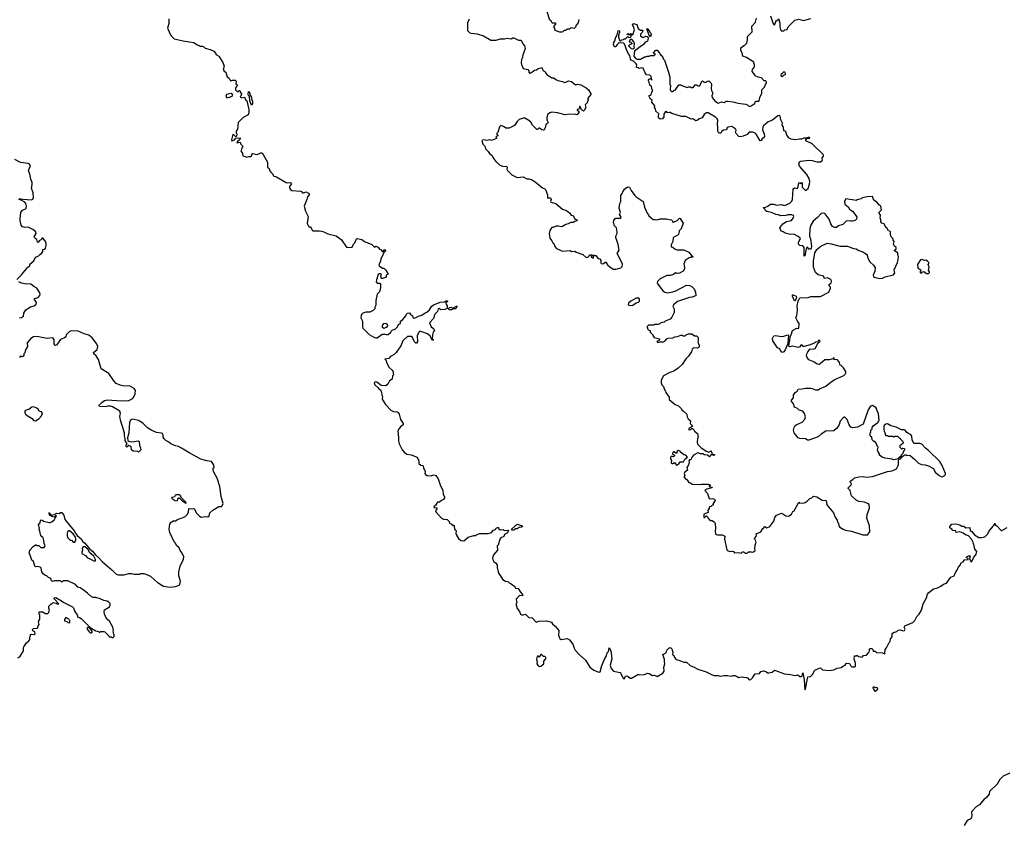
# Model space of a CAD drawing. Extents: x 2029662 to 2246637, y 225654 to 401419.
# Tile 52 of 256: x 2109211 to 2123764, y 264172 to 276062. Entities that reach past the tile are written whole.
import ezdxf

# ---------------------------------------------------------------- set-up
doc = ezdxf.new("R2010")
doc.units = 0

msp = doc.modelspace()

# ---------------------------------------------------------------- linework, layer by layer
at = {"layer": '0CON20XD'}
for points in [[(2111418, 276075), (2111418, 276005), (2111398, 275935), (2111445, 275830), (2111495, 275782), (2111625, 275748), (2111723, 275737), (2111785, 275727), (2111835, 275690), (2111865, 275680), (2111875, 275670), (2111915, 275670), (2111935, 275660), (2111955, 275640), (2112025, 275622), (2112080, 275595), (2112110, 275565), (2112110, 275555), (2112120, 275545), (2112153, 275523), (2112215, 275430), (2112232, 275375), (2112220, 275325), (2112233, 275303), (2112258, 275288), (2112277, 275217), (2112308, 275198), (2112325, 275160), (2112355, 275170), (2112395, 275170), (2112412, 275155), (2112408, 275115), (2112430, 275095), (2112402, 275055), (2112400, 275025), (2112435, 274990), (2112442, 275008), (2112453, 275017), (2112460, 275015), (2112470, 275005), (2112472, 274992), (2112490, 274975), (2112487, 274943), (2112472, 274928), (2112475, 274920), (2112495, 274910), (2112535, 274917), (2112553, 274875), (2112566, 274865), (2112597, 274737), (2112596, 274684), (2112588, 274655), (2112512, 274618), (2112440, 274545), (2112428, 274445), (2112412, 274415), (2112412, 274385), (2112420, 274375), (2112417, 274343), (2112405, 274330), (2112375, 274362), (2112363, 274367), (2112341, 274285), (2112345, 274274), (2112385, 274286), (2112408, 274312), (2112468, 274318), (2112466, 274294), (2112455, 274280), (2112433, 274267), (2112420, 274245), (2112472, 274252), (2112481, 274221), (2112506, 274196), (2112508, 274185), (2112493, 274167), (2112492, 274145), (2112480, 274125), (2112502, 274085), (2112510, 274050), (2112524, 274044), (2112543, 274043), (2112565, 274033), (2112597, 274043), (2112625, 274042), (2112635, 274050), (2112645, 274078), (2112655, 274083), (2112715, 274070), (2112755, 274083), (2112775, 274097), (2112796, 274096), (2112872, 273955), (2112872, 273885), (2112898, 273865), (2112908, 273828), (2112921, 273811), (2112955, 273780), (2112960, 273755), (2113005, 273740), (2113148, 273658), (2113165, 273654), (2113216, 273656), (2113226, 273646), (2113227, 273635), (2113197, 273595), (2113197, 273577), (2113215, 273552), (2113235, 273538), (2113365, 273529), (2113390, 273515), (2113395, 273500), (2113445, 273517), (2113481, 273501), (2113488, 273495), (2113490, 273475), (2113467, 273445), (2113453, 273405), (2113418, 273305), (2113433, 273233), (2113476, 273156), (2113462, 273052), (2113485, 273000), (2113505, 273002), (2113516, 272996), (2113534, 272954), (2113545, 272942), (2113635, 272941), (2113670, 272935), (2113706, 272926), (2113765, 272899), (2113887, 272867), (2113961, 272815), (2114048, 272698), (2114125, 272700), (2114147, 272745), (2114166, 272765), (2114188, 272825), (2114205, 272831), (2114266, 272816), (2114306, 272785), (2114418, 272738), (2114455, 272700), (2114475, 272714), (2114511, 272701), (2114531, 272671), (2114555, 272660), (2114568, 272638), (2114585, 272638), (2114605, 272663), (2114615, 272668), (2114616, 272644)], [(2115852, 276068), (2115832, 276015), (2115828, 275975), (2115830, 275905), (2115865, 275870), (2115885, 275862), (2115972, 275852), (2116065, 275822), (2116175, 275762), (2116255, 275760), (2116315, 275780), (2116375, 275778), (2116415, 275788), (2116475, 275780), (2116498, 275792), (2116515, 275792), (2116585, 275762), (2116625, 275758), (2116648, 275705), (2116672, 275675), (2116682, 275635), (2116672, 275605), (2116648, 275545), (2116642, 275505), (2116628, 275475), (2116623, 275423), (2116628, 275398), (2116655, 275340), (2116720, 275325), (2116737, 275307), (2116737, 275287), (2116744, 275274), (2116765, 275277), (2116822, 275315), (2116848, 275322), (2116875, 275340), (2116915, 275352), (2116932, 275352), (2116942, 275312), (2116975, 275298), (2116982, 275275), (2117002, 275255), (2117075, 275204), (2117105, 275204), (2117135, 275179), (2117165, 275164), (2117235, 275149), (2117265, 275136), (2117285, 275139), (2117325, 275157), (2117365, 275151), (2117425, 275100), (2117455, 275112), (2117505, 275100), (2117585, 275057), (2117617, 275025), (2117652, 274965), (2117652, 274955), (2117608, 274905), (2117608, 274888), (2117620, 274875), (2117602, 274858), (2117598, 274832), (2117570, 274805), (2117578, 274765), (2117555, 274720), (2117545, 274713), (2117515, 274728), (2117495, 274778), (2117485, 274782), (2117475, 274740), (2117450, 274735), (2117450, 274725), (2117475, 274710), (2117480, 274695), (2117475, 274690), (2117456, 274664), (2117445, 274658), (2117433, 274663), (2117335, 274668), (2117275, 274657), (2117158, 274688), (2117075, 274694), (2117045, 274687), (2117018, 274665), (2117000, 274615), (2117003, 274583), (2117020, 274545), (2117018, 274535), (2116990, 274515), (2116977, 274463), (2116963, 274437), (2116949, 274431), (2116926, 274436), (2116895, 274459), (2116885, 274458), (2116865, 274438), (2116855, 274440), (2116790, 274505), (2116765, 274548), (2116738, 274575), (2116675, 274607), (2116655, 274607), (2116595, 274588), (2116565, 274558), (2116523, 274497), (2116445, 274458), (2116395, 274460), (2116360, 274485), (2116323, 274497), (2116305, 274480), (2116277, 274395), (2116260, 274375), (2116280, 274355), (2116280, 274345), (2116265, 274340), (2116250, 274325), (2116260, 274315), (2116258, 274305), (2116185, 274278), (2116155, 274288), (2116115, 274276), (2116065, 274288), (2116040, 274275), (2116058, 274225), (2116084, 274194), (2116097, 274155), (2116136, 274116), (2116156, 274086), (2116193, 274055), (2116205, 274028), (2116249, 273969), (2116309, 273915), (2116345, 273900), (2116412, 273895), (2116418, 273885), (2116412, 273855), (2116421, 273835), (2116485, 273768), (2116565, 273732), (2116655, 273738), (2116705, 273713), (2116735, 273712), (2116785, 273697), (2116828, 273668), (2116936, 273576), (2116975, 273562), (2116984, 273554), (2117010, 273475), (2117010, 273430), (2117045, 273432), (2117055, 273428), (2117068, 273405), (2117058, 273375), (2117060, 273365), (2117135, 273347), (2117232, 273262), (2117294, 273244), (2117344, 273204), (2117364, 273174), (2117398, 273165), (2117412, 273125), (2117424, 273114), (2117450, 273105), (2117445, 273090), (2117415, 273082), (2117393, 273067), (2117355, 273066), (2117316, 273044), (2117285, 273038), (2117235, 273007), (2117215, 273001), (2117175, 273011), (2117135, 273010), (2117097, 272993), (2117075, 272990), (2117062, 272972), (2117047, 272945), (2117038, 272905), (2117048, 272835), (2117078, 272795), (2117090, 272765), (2117108, 272755), (2117122, 272712), (2117145, 272682), (2117235, 272642), (2117345, 272652), (2117365, 272638), (2117415, 272640), (2117435, 272628), (2117535, 272592), (2117585, 272550), (2117610, 272555), (2117628, 272572), (2117633, 272587), (2117668, 272588), (2117670, 272575), (2117660, 272565), (2117660, 272555), (2117685, 272540), (2117690, 272545), (2117692, 272588), (2117705, 272580), (2117725, 272580), (2117762, 272532), (2117785, 272530), (2117798, 272505), (2117798, 272468), (2117807, 272457), (2117824, 272454), (2117842, 272458), (2117865, 272480), (2117875, 272480), (2117901, 272441), (2117935, 272408), (2117985, 272378), (2118025, 272378), (2118094, 272396), (2118114, 272416), (2118123, 272437), (2118122, 272455), (2118043, 272605), (2118069, 272655), (2118058, 272738), (2118023, 272845), (2118023, 272865), (2118042, 272905), (2118042, 272925), (2118030, 272985), (2118004, 273014), (2117988, 273065), (2117992, 273095), (2118015, 273128), (2118095, 273130), (2118099, 273145), (2118085, 273168), (2118078, 273185), (2118090, 273215), (2118073, 273275), (2118080, 273345), (2118097, 273377), (2118097, 273465), (2118118, 273492), (2118125, 273520), (2118151, 273559), (2118195, 273592), (2118225, 273588), (2118249, 273539), (2118302, 273465), (2118324, 273444), (2118426, 273376), (2118444, 273294), (2118483, 273203), (2118505, 273180), (2118512, 273162), (2118575, 273110), (2118605, 273112), (2118635, 273103), (2118675, 273118), (2118772, 273122), (2118808, 273108), (2118847, 273107), (2118857, 273097), (2118865, 273070), (2118875, 273068), (2118930, 273095), (2118965, 273130), (2118980, 273125), (2118980, 273115), (2119018, 273055), (2118986, 272974), (2118956, 272944), (2118952, 272905), (2118942, 272885), (2118908, 272862), (2118879, 272851), (2118870, 272840), (2118866, 272785), (2118842, 272735), (2118840, 272705), (2118865, 272700), (2118900, 272670), (2118925, 272660), (2119025, 272662), (2119099, 272629), (2119140, 272580), (2119158, 272565), (2119158, 272552), (2119135, 272552), (2119105, 272543), (2119048, 272505), (2119027, 272455), (2119039, 272405), (2119038, 272382), (2119018, 272345), (2118965, 272317), (2118935, 272313), (2118905, 272322), (2118872, 272298), (2118825, 272283), (2118775, 272280), (2118745, 272269), (2118676, 272234), (2118636, 272194), (2118631, 272175), (2118635, 272168), (2118719, 272055), (2118745, 272034), (2118784, 272024), (2118865, 272039), (2118908, 272055), (2119069, 272141), (2119115, 272133), (2119148, 272115), (2119180, 272085), (2119199, 272035), (2119205, 271980), (2119185, 271978), (2119149, 271961), (2119111, 271959), (2118932, 271898), (2118875, 271850), (2118864, 271824)], [(2117477, 276065), (2117465, 276020), (2117453, 275997), (2117435, 275980), (2117425, 275950), (2117405, 275930), (2117355, 275940), (2117335, 275922), (2117308, 275922), (2117277, 275903), (2117258, 275902), (2117238, 275882), (2117225, 275878), (2117195, 275880), (2117125, 275902), (2117120, 275935), (2117108, 275955), (2117140, 276005), (2117125, 276013), (2117085, 276010), (2117075, 276020), (2117069, 276039), (2117047, 276057), (2117008, 276178)], [(2118872, 275008), (2118885, 275020), (2118910, 275025), (2118910, 275035), (2118955, 275100), (2118985, 275100), (2118998, 275088), (2119075, 275060), (2119095, 275070), (2119125, 275070), (2119135, 275060), (2119165, 275060), (2119195, 275100), (2119215, 275100), (2119225, 275090), (2119255, 275080), (2119270, 275095), (2119290, 275145), (2119305, 275160), (2119325, 275140), (2119355, 275140), (2119365, 275150), (2119395, 275160), (2119430, 275125), (2119438, 275105), (2119432, 275045), (2119438, 275015), (2119458, 274975), (2119443, 274935), (2119447, 274915), (2119485, 274862), (2119525, 274834), (2119535, 274831), (2119585, 274847), (2119625, 274841), (2119653, 274857), (2119675, 274860), (2119755, 274849), (2119825, 274829), (2119945, 274813), (2119970, 274805), (2119995, 274782), (2120022, 274788), (2120065, 274820), (2120075, 274820), (2120083, 274847), (2120095, 274860), (2120135, 274860), (2120140, 274865), (2120148, 274915), (2120179, 274975), (2120182, 275025), (2120217, 275063), (2120233, 275107), (2120250, 275125), (2120250, 275145), (2120235, 275160), (2120215, 275160), (2120190, 275185), (2120187, 275197), (2120125, 275212), (2120080, 275235), (2120075, 275250), (2120038, 275295), (2120042, 275325), (2120070, 275365), (2120070, 275405), (2120063, 275413), (2120060, 275435), (2119952, 275502), (2119900, 275525), (2119890, 275575), (2119870, 275605), (2119870, 275645), (2119915, 275680), (2119925, 275680), (2119960, 275715), (2119970, 275765), (2119968, 275815), (2120037, 275883), (2120034, 275966), (2120086, 276024), (2120102, 276085)], [(2120310, 276120), (2120339, 276031), (2120350, 275995), (2120365, 275982), (2120385, 276038), (2120395, 276050), (2120405, 276050), (2120420, 276065)], [(2120428, 276078), (2120444, 276015), (2120444, 275955), (2120456, 275916), (2120468, 275898), (2120505, 275900), (2120518, 275912), (2120555, 275920), (2120570, 275955), (2120666, 276054), (2120725, 276070), (2120795, 276050), (2120905, 276082)], [(2120806, 271234), (2120792, 271232), (2120777, 271255), (2120765, 271259), (2120754, 271255), (2120744, 271226), (2120715, 271217), (2120635, 271239), (2120595, 271226), (2120585, 271232), (2120581, 271245), (2120582, 271278), (2120596, 271315), (2120600, 271375), (2120616, 271405), (2120633, 271467), (2120695, 271502), (2120715, 271498), (2120728, 271505), (2120734, 271575), (2120708, 271608), (2120682, 271655), (2120695, 271690), (2120708, 271772), (2120704, 271836), (2120719, 271905), (2120730, 271935), (2120745, 271951), (2120865, 271956), (2120905, 271972), (2121045, 271972), (2121168, 272035), (2121197, 272095), (2121195, 272110), (2121175, 272130), (2121172, 272145), (2121206, 272175), (2121212, 272205), (2121200, 272225), (2121162, 272242), (2121145, 272246), (2121105, 272238), (2121091, 272271), (2121015, 272292), (2120973, 272325), (2120946, 272406), (2120946, 272494), (2120961, 272619), (2120992, 272665), (2121025, 272698), (2121054, 272716), (2121145, 272758), (2121205, 272750), (2121337, 272717), (2121445, 272718), (2121535, 272681), (2121575, 272676), (2121615, 272652), (2121675, 272630), (2121700, 272610), (2121725, 272599), (2121736, 272585), (2121745, 272540), (2121775, 272485), (2121830, 272435), (2121856, 272396), (2121851, 272345), (2121824, 272285), (2121829, 272269), (2121845, 272258), (2121915, 272238), (2121965, 272243), (2122005, 272263), (2122126, 272294), (2122145, 272320), (2122143, 272337), (2122138, 272365), (2122187, 272473), (2122196, 272514), (2122199, 272565), (2122190, 272585), (2122190, 272615), (2122142, 272645), (2122142, 272655), (2122164, 272676), (2122167, 272695), (2122140, 272715), (2122128, 272745), (2122137, 272785), (2122120, 272805), (2122120, 272825), (2122092, 272855), (2122082, 272885), (2122080, 272925), (2122070, 272935), (2122051, 272941), (2122028, 272985), (2122015, 272990), (2121995, 273038), (2121986, 273046), (2121954, 273054), (2121938, 273075), (2121940, 273105), (2121930, 273135), (2121934, 273175), (2121910, 273215), (2121947, 273253), (2121940, 273305), (2121925, 273320), (2121915, 273320), (2121888, 273358), (2121832, 273402), (2121827, 273427), (2121815, 273448), (2121735, 273447), (2121665, 273428), (2121647, 273413), (2121588, 273402), (2121575, 273390), (2121420, 273415), (2121401, 273379), (2121406, 273335), (2121455, 273297), (2121475, 273263), (2121518, 273235), (2121571, 273171), (2121582, 273145), (2121577, 273115), (2121565, 273098), (2121545, 273088), (2121520, 273085), (2121495, 273084), (2121475, 273090), (2121425, 273086), (2121375, 273036), (2121312, 273018), (2121285, 272990), (2121255, 272991), (2121224, 273004), (2121201, 273045), (2121176, 273115), (2121115, 273193), (2121095, 273203), (2121055, 273198), (2121002, 273138), (2120940, 273085), (2120904, 273026), (2120891, 272975), (2120884, 272865), (2120898, 272825), (2120912, 272715), (2120910, 272685), (2120897, 272673), (2120875, 272670), (2120855, 272700), (2120845, 272698), (2120833, 272675), (2120816, 272575), (2120805, 272570), (2120804, 272695), (2120785, 272722), (2120743, 272723), (2120722, 272745), (2120722, 272765), (2120733, 272795), (2120752, 272825), (2120748, 272835), (2120718, 272858), (2120655, 272892), (2120605, 272890), (2120525, 272908), (2120497, 272927), (2120470, 272935), (2120455, 272960), (2120448, 272985), (2120492, 273045), (2120545, 273078), (2120618, 273095), (2120645, 273130), (2120653, 273155), (2120649, 273169), (2120625, 273180), (2120565, 273180), (2120535, 273171), (2120455, 273166), (2120425, 273180), (2120385, 273182), (2120325, 273212), (2120255, 273228), (2120234, 273244), (2120223, 273263), (2120200, 273285), (2120225, 273288), (2120271, 273309), (2120305, 273337), (2120355, 273338), (2120395, 273321), (2120465, 273330), (2120515, 273319), (2120595, 273350), (2120625, 273382), (2120631, 273405), (2120643, 273565), (2120665, 273577), (2120695, 273568), (2120709, 273571), (2120719, 273595), (2120725, 273652), (2120735, 273653), (2120755, 273640), (2120765, 273658), (2120775, 273650), (2120778, 273588), (2120825, 273540), (2120864, 273566), (2120885, 273630), (2120888, 273672), (2120880, 273715), (2120847, 273775), (2120736, 273896), (2120727, 273925), (2120735, 273960), (2120757, 273973), (2120875, 273989), (2120925, 273983), (2120994, 273964), (2121045, 273963), (2121078, 273985), (2121073, 274017), (2121092, 274045), (2121090, 274065), (2120926, 274226), (2120831, 274271), (2120830, 274285), (2120850, 274310), (2120875, 274308), (2120888, 274315), (2120885, 274320), (2120865, 274320), (2120850, 274315), (2120850, 274310), (2120800, 274310), (2120765, 274298), (2120735, 274299), (2120675, 274288), (2120615, 274296), (2120585, 274313), (2120550, 274355), (2120535, 274408), (2120505, 274420), (2120502, 274475), (2120482, 274505), (2120483, 274535), (2120463, 274583), (2120449, 274635), (2120435, 274649), (2120415, 274640), (2120340, 274580), (2120275, 274554), (2120205, 274492), (2120196, 274474), (2120192, 274435), (2120198, 274408), (2120216, 274376), (2120218, 274335), (2120207, 274315), (2120186, 274304), (2120168, 274275), (2120155, 274274), (2120095, 274373), (2120082, 274385), (2120045, 274400), (2119995, 274400), (2119963, 274367), (2119905, 274339), (2119865, 274331), (2119838, 274338), (2119796, 274385), (2119793, 274405), (2119803, 274425), (2119797, 274447), (2119735, 274482), (2119684, 274476), (2119666, 274464), (2119656, 274434), (2119615, 274430), (2119590, 274415), (2119575, 274388), (2119545, 274388), (2119528, 274415), (2119532, 274485), (2119527, 274507), (2119528, 274585), (2119522, 274595), (2119495, 274622), (2119385, 274688), (2119363, 274687), (2119345, 274678), (2119327, 274663), (2119296, 274614), (2119255, 274597), (2119225, 274573), (2119205, 274570), (2119160, 274595), (2119134, 274594), (2119055, 274630), (2118994, 274634), (2118850, 274675), (2118825, 274692), (2118809, 274691), (2118788, 274688), (2118775, 274702), (2118755, 274708), (2118732, 274665), (2118732, 274625), (2118713, 274597), (2118675, 274592), (2118655, 274610), (2118652, 274635), (2118659, 274669), (2118612, 274712), (2118610, 274745), (2118593, 274765), (2118598, 274788), (2118553, 274843), (2118558, 274868), (2118535, 274890), (2118512, 274935), (2118545, 274950), (2118548, 274982), (2118570, 275015), (2118558, 275028), (2118550, 275075), (2118523, 275095), (2118512, 275152), (2118502, 275165), (2118514, 275186), (2118525, 275190), (2118538, 275188), (2118555, 275170), (2118546, 275225), (2118525, 275241), (2118477, 275247), (2118450, 275285), (2118425, 275347), (2118405, 275352), (2118365, 275340), (2118355, 275350), (2118330, 275355), (2118332, 275395), (2118325, 275410), (2118285, 275452), (2118242, 275465), (2118230, 275535), (2118203, 275563), (2118168, 275645), (2118162, 275682), (2118138, 275718), (2118065, 275720), (2118040, 275695), (2118028, 275672), (2118015, 275660), (2118002, 275662), (2117990, 275695), (2117992, 275725), (2118008, 275752), (2118020, 275805), (2118042, 275838), (2118055, 275900), (2118065, 275902), (2118077, 275895), (2118077, 275873), (2118060, 275835), (2118060, 275805), (2118082, 275752), (2118095, 275750), (2118113, 275767), (2118135, 275770), (2118145, 275780), (2118165, 275780), (2118195, 275810), (2118205, 275810), (2118215, 275800), (2118238, 275802), (2118250, 275815), (2118248, 275838), (2118195, 275840), (2118192, 275848), (2118205, 275860), (2118225, 275850), (2118235, 275850), (2118245, 275860), (2118262, 275842), (2118275, 275840), (2118298, 275915), (2118285, 275960), (2118272, 275975), (2118268, 275992), (2118285, 276008), (2118333, 275993), (2118354, 275934), (2118385, 275910), (2118415, 275910), (2118420, 275905), (2118412, 275875), (2118385, 275848), (2118389, 275825), (2118405, 275807), (2118425, 275801), (2118438, 275802), (2118465, 275820), (2118485, 275812), (2118498, 275795), (2118497, 275767), (2118488, 275745), (2118455, 275728), (2118433, 275695), (2118380, 275660), (2118300, 275595), (2118288, 275525), (2118308, 275498), (2118335, 275480), (2118385, 275477), (2118445, 275512), (2118465, 275513), (2118485, 275522), (2118515, 275522), (2118535, 275532), (2118590, 275535), (2118610, 275555), (2118585, 275560), (2118580, 275575), (2118615, 275610), (2118635, 275610), (2118655, 275590), (2118685, 275540), (2118710, 275525), (2118710, 275505), (2118720, 275495), (2118722, 275482), (2118740, 275465), (2118803, 275285), (2118818, 275215), (2118822, 275105), (2118828, 275095), (2118823, 275033), (2118830, 275015), (2118845, 275000), (2118865, 275000), (2118872, 275008)], [(2118535, 275810), (2118508, 275845), (2118490, 275905), (2118480, 275915), (2118485, 275930), (2118520, 275895), (2118520, 275885), (2118538, 275865), (2118542, 275845), (2118535, 275810)], [(2118275, 275630), (2118298, 275645), (2118293, 275665), (2118298, 275705), (2118288, 275735), (2118268, 275758), (2118255, 275770), (2118235, 275770), (2118220, 275735), (2118245, 275730), (2118258, 275718), (2118260, 275705), (2118225, 275690), (2118210, 275675), (2118249, 275639), (2118275, 275630)], [(2120485, 275222), (2120512, 275248), (2120528, 275252), (2120530, 275265), (2120520, 275285), (2120505, 275290), (2120478, 275262), (2120465, 275260), (2120460, 275245), (2120465, 275230), (2120485, 275222)], [(2112275, 274910), (2112295, 274918), (2112305, 274912), (2112355, 274938), (2112360, 274945), (2112353, 274963), (2112335, 274972), (2112270, 274955), (2112260, 274925), (2112275, 274910)], [(2112635, 274800), (2112612, 274862), (2112610, 274925), (2112595, 274940), (2112587, 274963), (2112595, 275000), (2112612, 274975), (2112613, 274953), (2112630, 274925), (2112640, 274875), (2112650, 274865), (2112650, 274825), (2112635, 274800)], [(2109205, 273420), (2109258, 273408), (2109385, 273400), (2109405, 273412), (2109414, 273436), (2109411, 273505), (2109385, 273575), (2109395, 273625), (2109394, 273655), (2109375, 273705), (2109362, 273782), (2109343, 273835), (2109372, 273905), (2109357, 273925), (2109335, 273937), (2109225, 273954), (2109141, 273995)], [(2109168, 272225), (2109237, 272293), (2109334, 272406), (2109360, 272425), (2109362, 272448), (2109420, 272500), (2109445, 272555), (2109485, 272568), (2109507, 272593), (2109535, 272607), (2109552, 272635), (2109554, 272665), (2109585, 272673), (2109595, 272688), (2109604, 272726), (2109601, 272765), (2109585, 272801), (2109565, 272826), (2109541, 272839), (2109532, 272815), (2109498, 272792), (2109485, 272771), (2109474, 272775), (2109464, 272814), (2109435, 272834), (2109427, 272855), (2109456, 272904), (2109449, 272929), (2109405, 272964), (2109335, 272998), (2109285, 272991), (2109255, 273000), (2109234, 273025), (2109218, 273095), (2109216, 273125), (2109226, 273215), (2109254, 273246), (2109305, 273270), (2109310, 273305), (2109303, 273345), (2109287, 273365), (2109235, 273393), (2109198, 273405)], [(2114616, 272644), (2114600, 272630), (2114564, 272555), (2114548, 272535), (2114542, 272488), (2114518, 272445), (2114525, 272423), (2114575, 272390), (2114595, 272390), (2114625, 272362), (2114656, 272304), (2114630, 272285), (2114630, 272265), (2114619, 272251), (2114575, 272238), (2114565, 272238), (2114553, 272253), (2114549, 272275), (2114557, 272295), (2114549, 272309), (2114525, 272309), (2114511, 272295), (2114483, 272217), (2114480, 272190), (2114495, 272170), (2114535, 272170), (2114543, 272153), (2114543, 272105), (2114540, 272075), (2114528, 272042), (2114494, 272005), (2114473, 271915), (2114473, 271845), (2114462, 271815), (2114462, 271788), (2114436, 271764), (2114385, 271738), (2114325, 271738), (2114285, 271723), (2114268, 271712), (2114259, 271695), (2114254, 271655), (2114279, 271605), (2114277, 271525), (2114285, 271502), (2114375, 271408), (2114445, 271373), (2114475, 271362), (2114495, 271362), (2114567, 271417), (2114613, 271417), (2114635, 271408), (2114655, 271408), (2114696, 271444), (2114708, 271465), (2114718, 271472), (2114761, 271489), (2114795, 271522), (2114811, 271559), (2114838, 271575), (2114838, 271605), (2114876, 271634), (2114918, 271685), (2114927, 271713), (2114943, 271727), (2114975, 271730), (2114980, 271715), (2115018, 271685), (2115027, 271657), (2115045, 271650), (2115105, 271683), (2115155, 271698), (2115202, 271728), (2115231, 271739), (2115266, 271774), (2115298, 271825), (2115325, 271851), (2115365, 271861), (2115425, 271888), (2115488, 271892), (2115515, 271908), (2115535, 271910), (2115535, 271900), (2115510, 271875), (2115518, 271848), (2115530, 271835), (2115528, 271792), (2115495, 271778), (2115437, 271777), (2115412, 271792), (2115395, 271788), (2115385, 271750), (2115349, 271711), (2115328, 271645), (2115270, 271585), (2115292, 271525), (2115325, 271500), (2115340, 271465), (2115323, 271447), (2115313, 271403), (2115310, 271345), (2115320, 271335), (2115320, 271325), (2115312, 271322), (2115276, 271386), (2115238, 271418), (2115155, 271452), (2115125, 271458), (2115115, 271450), (2115088, 271395), (2115090, 271305), (2115075, 271280), (2115065, 271282), (2115044, 271304), (2115016, 271366), (2114995, 271382), (2114945, 271379), (2114895, 271338), (2114875, 271317), (2114844, 271245), (2114777, 271143), (2114745, 271116), (2114693, 271085), (2114665, 271057), (2114610, 271045), (2114627, 271027), (2114632, 270995), (2114674, 270924), (2114717, 270885), (2114725, 270870), (2114738, 270812), (2114723, 270797), (2114715, 270750), (2114677, 270723), (2114650, 270675), (2114625, 270652), (2114555, 270658), (2114490, 270705), (2114475, 270710), (2114462, 270708), (2114452, 270695), (2114458, 270665), (2114506, 270626), (2114520, 270605), (2114545, 270590), (2114560, 270555), (2114564, 270514), (2114572, 270495), (2114568, 270455), (2114618, 270375), (2114695, 270293), (2114734, 270274), (2114790, 270265), (2114806, 270256), (2114822, 270235), (2114842, 270155), (2114880, 270095), (2114880, 270075), (2114842, 270048), (2114822, 270022), (2114800, 269985), (2114810, 269885), (2114808, 269835), (2114818, 269795), (2114863, 269705), (2114895, 269670), (2114935, 269644), (2114995, 269632), (2115086, 269596), (2115112, 269545), (2115112, 269505), (2115139, 269479), (2115166, 269476), (2115177, 269467), (2115178, 269438), (2115202, 269385), (2115200, 269355), (2115211, 269341), (2115235, 269328), (2115285, 269320), (2115335, 269338), (2115362, 269325), (2115398, 269275), (2115428, 269188), (2115467, 269107), (2115470, 269055), (2115478, 269028), (2115490, 269015), (2115490, 268995), (2115476, 268974), (2115445, 268958), (2115415, 268930), (2115385, 268930), (2115370, 268915), (2115365, 268890), (2115353, 268887), (2115335, 268870), (2115333, 268855), (2115378, 268848), (2115378, 268835), (2115359, 268805), (2115360, 268790), (2115445, 268698), (2115475, 268682), (2115527, 268677), (2115557, 268647), (2115565, 268620), (2115598, 268608), (2115605, 268590), (2115625, 268590), (2115635, 268580), (2115640, 268535), (2115655, 268520), (2115660, 268505), (2115658, 268475), (2115666, 268445), (2115697, 268395), (2115732, 268368), (2115775, 268362), (2115840, 268415), (2115925, 268442), (2115955, 268440), (2115962, 268448), (2116005, 268468), (2116135, 268468), (2116185, 268482), (2116215, 268520), (2116245, 268530), (2116255, 268550), (2116275, 268558), (2116286, 268556), (2116290, 268545), (2116315, 268522), (2116355, 268530), (2116373, 268513), (2116438, 268518), (2116419, 268481), (2116377, 268453), (2116366, 268424), (2116324, 268406), (2116310, 268385), (2116282, 268298), (2116270, 268285), (2116272, 268225), (2116216, 268154), (2116200, 268105), (2116202, 268085), (2116217, 268057), (2116245, 268038), (2116270, 268005), (2116270, 267955), (2116280, 267935), (2116283, 267893), (2116355, 267780), (2116365, 267780), (2116393, 267763), (2116425, 267760), (2116445, 267740), (2116477, 267727), (2116530, 267685), (2116535, 267660), (2116578, 267658), (2116602, 267615), (2116648, 267558), (2116645, 267550), (2116605, 267552), (2116593, 267547), (2116572, 267528), (2116565, 267510), (2116552, 267508), (2116548, 267495), (2116553, 267463), (2116560, 267455), (2116560, 267445), (2116550, 267435), (2116550, 267415), (2116563, 267363), (2116597, 267317), (2116612, 267275), (2116645, 267263), (2116675, 267276), (2116696, 267266), (2116735, 267229), (2116785, 267223), (2116845, 267160), (2116886, 267174), (2116999, 267179), (2117069, 267159), (2117085, 267132), (2117125, 267102), (2117178, 267035), (2117177, 266965), (2117183, 266935), (2117195, 266918), (2117215, 266903), (2117305, 266917), (2117335, 266900), (2117389, 266835), (2117404, 266774), (2117421, 266745), (2117480, 266680), (2117574, 266595), (2117636, 266496), (2117695, 266450), (2117755, 266424), (2117775, 266420), (2117793, 266427), (2117813, 266517), (2117858, 266622), (2117885, 266662), (2117896, 266704), (2117914, 266726), (2117922, 266778), (2117935, 266768), (2117954, 266715), (2117960, 266645), (2117961, 266615), (2117936, 266525), (2117954, 266475), (2117986, 266436), (2118085, 266413), (2118098, 266398), (2118125, 266337), (2118145, 266318), (2118165, 266360), (2118185, 266368), (2118205, 266358), (2118235, 266330), (2118255, 266330), (2118345, 266388), (2118355, 266390), (2118365, 266382), (2118445, 266384), (2118465, 266397), (2118495, 266403), (2118515, 266402), (2118565, 266372), (2118595, 266377), (2118635, 266357), (2118715, 266407), (2118736, 266435), (2118734, 266495), (2118747, 266545), (2118740, 266575), (2118742, 266605), (2118718, 266682), (2118755, 266700), (2118765, 266710), (2118778, 266745), (2118806, 266774), (2118825, 266783), (2118835, 266782), (2118852, 266765), (2118867, 266715), (2118860, 266675), (2118880, 266665), (2118888, 266635), (2118912, 266605), (2118955, 266598), (2119025, 266570), (2119066, 266566), (2119120, 266520), (2119178, 266495), (2119236, 266466), (2119357, 266425), (2119445, 266380), (2119475, 266373), (2119535, 266372), (2119565, 266363), (2119625, 266372), (2119675, 266372), (2119725, 266362), (2119757, 266373), (2119783, 266373), (2119817, 266357), (2119835, 266340), (2119875, 266352), (2119952, 266342), (2119966, 266336), (2119995, 266308), (2120015, 266312), (2120044, 266336), (2120082, 266395), (2120145, 266400), (2120165, 266428), (2120205, 266442), (2120247, 266427), (2120268, 266408), (2120285, 266408), (2120335, 266418), (2120365, 266448), (2120383, 266447), (2120515, 266396), (2120605, 266388), (2120675, 266372), (2120705, 266380), (2120745, 266357), (2120765, 266358), (2120774, 266366), (2120785, 266410), (2120804, 266306), (2120815, 266160), (2120825, 266170), (2120843, 266277), (2120860, 266350), (2120898, 266355), (2120930, 266385), (2120965, 266450), (2121025, 266480), (2121045, 266482), (2121075, 266453), (2121175, 266443), (2121245, 266454), (2121295, 266480), (2121355, 266488), (2121388, 266515), (2121412, 266525), (2121424, 266546), (2121435, 266553), (2121475, 266548), (2121489, 266519), (2121511, 266501), (2121555, 266497), (2121562, 266508), (2121564, 266554), (2121544, 266614), (2121550, 266660), (2121577, 266663), (2121585, 266670), (2121613, 266653), (2121665, 266640), (2121685, 266668), (2121725, 266672), (2121758, 266705), (2121772, 266735), (2121770, 266765), (2121785, 266772), (2121805, 266772), (2121820, 266755), (2121825, 266732), (2121835, 266728), (2121855, 266730), (2121875, 266710), (2121965, 266708), (2121997, 266693), (2122002, 266755), (2122025, 266780), (2122062, 266858), (2122077, 266875), (2122080, 266915), (2122106, 266944), (2122105, 266990), (2122125, 267008), (2122175, 267020), (2122195, 267042), (2122225, 267047), (2122241, 267041), (2122263, 267033), (2122290, 267035), (2122299, 267055), (2122283, 267085), (2122293, 267105), (2122412, 267155), (2122442, 267185), (2122470, 267245), (2122505, 267277), (2122542, 267335), (2122565, 267430), (2122612, 267518), (2122629, 267571), (2122648, 267595), (2122715, 267650), (2122765, 267663), (2122827, 267693), (2122865, 267720), (2122908, 267735), (2122975, 267822), (2123024, 267846), (2123046, 267904), (2123066, 267925), (2123082, 267965), (2123116, 268004), (2123121, 268029), (2123157, 268053), (2123175, 268080), (2123228, 268085), (2123228, 268098), (2123200, 268115), (2123215, 268130), (2123235, 268138), (2123257, 268137), (2123250, 268095), (2123275, 268053), (2123286, 268055), (2123309, 268111)], [(2122645, 272312), (2122658, 272325), (2122658, 272335), (2122642, 272355), (2122652, 272405), (2122640, 272445), (2122652, 272465), (2122650, 272475), (2122630, 272495), (2122605, 272508), (2122585, 272503), (2122545, 272519), (2122525, 272516), (2122481, 272445), (2122485, 272390), (2122515, 272378), (2122528, 272365), (2122530, 272355), (2122520, 272345), (2122520, 272325), (2122525, 272320), (2122545, 272322), (2122553, 272337), (2122575, 272340), (2122615, 272314), (2122645, 272312)], [(2109210, 271655), (2109237, 271663), (2109268, 271682), (2109270, 271725), (2109304, 271776), (2109372, 271818), (2109425, 271834), (2109455, 271857), (2109460, 271885), (2109432, 271925), (2109428, 271942), (2109485, 271957), (2109507, 271985), (2109514, 272005), (2109506, 272035), (2109467, 272095), (2109420, 272120), (2109375, 272152), (2109365, 272157), (2109305, 272153), (2109237, 272167), (2109197, 272187)], [(2120675, 271910), (2120665, 271910), (2120632, 271975), (2120633, 271997), (2120645, 271998), (2120687, 271977), (2120692, 271955), (2120675, 271910)], [(2118235, 271838), (2118275, 271842), (2118323, 271877), (2118355, 271890), (2118370, 271905), (2118372, 271932), (2118360, 271945), (2118325, 271948), (2118245, 271902), (2118210, 271875), (2118202, 271855), (2118213, 271843), (2118235, 271838)], [(2115595, 271773), (2115564, 271774), (2115552, 271782), (2115550, 271795), (2115565, 271810), (2115585, 271812), (2115615, 271800), (2115665, 271828), (2115678, 271828), (2115655, 271790), (2115625, 271790), (2115595, 271773)], [(2118864, 271824), (2118883, 271785), (2118883, 271737), (2118852, 271665), (2118825, 271638), (2118750, 271605), (2118737, 271593), (2118688, 271582), (2118672, 271568), (2118642, 271558), (2118595, 271558), (2118585, 271550), (2118505, 271550), (2118480, 271525), (2118490, 271515), (2118492, 271492), (2118512, 271472), (2118528, 271468), (2118530, 271445), (2118570, 271405), (2118570, 271395), (2118590, 271365), (2118668, 271348), (2118665, 271320), (2118630, 271305), (2118645, 271292), (2118678, 271302), (2118725, 271302), (2118745, 271312), (2118774, 271346), (2118794, 271356), (2118865, 271362), (2118895, 271378), (2118935, 271382), (2118985, 271400), (2119005, 271400), (2119015, 271390), (2119045, 271390), (2119063, 271407), (2119095, 271420), (2119145, 271418), (2119185, 271390), (2119215, 271390), (2119240, 271365), (2119240, 271315), (2119232, 271295), (2119252, 271255), (2119252, 271228), (2119240, 271215), (2119225, 271210), (2119168, 271212), (2119150, 271195), (2119140, 271155), (2119095, 271088), (2119055, 271050), (2119001, 270965), (2118945, 270912), (2118880, 270870), (2118820, 270850), (2118725, 270798), (2118692, 270735), (2118693, 270695), (2118700, 270665), (2118725, 270640), (2118736, 270606), (2118758, 270575), (2118762, 270552), (2118812, 270485), (2118811, 270451), (2118900, 270375), (2118950, 270355), (2118995, 270310), (2119000, 270295), (2119020, 270275), (2119072, 270235), (2119078, 270195), (2119092, 270165), (2119128, 270135), (2119120, 270095), (2119150, 270065), (2119148, 270052), (2119135, 270040), (2119104, 270026), (2119098, 270008), (2119115, 270000), (2119145, 270020), (2119155, 270020), (2119175, 270000), (2119185, 269980), (2119227, 269947), (2119237, 269895), (2119230, 269875), (2119226, 269816), (2119236, 269786), (2119282, 269735), (2119325, 269713), (2119355, 269688), (2119395, 269670), (2119430, 269690), (2119430, 269675), (2119440, 269665), (2119442, 269652), (2119455, 269640), (2119480, 269635), (2119480, 269625), (2119465, 269620), (2119455, 269630), (2119425, 269630), (2119420, 269615), (2119405, 269600), (2119378, 269628), (2119335, 269630), (2119307, 269647), (2119275, 269648), (2119235, 269661), (2119172, 269628), (2119142, 269588), (2119135, 269570), (2119125, 269560), (2119112, 269558), (2119100, 269545), (2119107, 269515), (2119093, 269475), (2119072, 269445), (2119079, 269405), (2119039, 269371), (2119034, 269354), (2119040, 269325), (2119028, 269305), (2119055, 269270), (2119065, 269270), (2119082, 269255), (2119100, 269225), (2119126, 269216), (2119148, 269198), (2119265, 269191), (2119285, 269197), (2119385, 269198), (2119420, 269185), (2119400, 269175), (2119402, 269165), (2119448, 269155), (2119440, 269145), (2119368, 269125), (2119340, 269105), (2119378, 269058), (2119403, 268985), (2119425, 268981), (2119457, 268987), (2119480, 268975), (2119488, 268955), (2119462, 268915), (2119460, 268895), (2119437, 268873), (2119402, 268858), (2119402, 268838), (2119382, 268815), (2119385, 268780), (2119322, 268755), (2119322, 268705), (2119340, 268705), (2119342, 268718), (2119355, 268730), (2119365, 268730), (2119370, 268715), (2119404, 268674), (2119425, 268662), (2119445, 268662), (2119482, 268635), (2119490, 268615), (2119496, 268545), (2119491, 268505), (2119497, 268465), (2119503, 268455), (2119525, 268449), (2119595, 268448), (2119631, 268431), (2119628, 268385), (2119665, 268230), (2119675, 268217), (2119705, 268202), (2119747, 268207), (2119765, 268200), (2119775, 268182), (2119835, 268188), (2119875, 268180), (2119892, 268198), (2119905, 268200), (2119920, 268195), (2119935, 268180), (2119962, 268178), (2119983, 268197), (2119995, 268200), (2120025, 268200), (2120045, 268192), (2120078, 268215), (2120082, 268225), (2120078, 268245), (2120080, 268295), (2120097, 268345), (2120070, 268395), (2120098, 268425), (2120102, 268445), (2120098, 268465), (2120167, 268493), (2120195, 268542), (2120209, 268551), (2120225, 268572), (2120255, 268552), (2120299, 268571), (2120358, 268652), (2120372, 268705), (2120395, 268742), (2120445, 268762), (2120475, 268768), (2120535, 268728), (2120575, 268723), (2120585, 268728), (2120618, 268755), (2120637, 268793), (2120656, 268804), (2120725, 268930), (2120735, 268920), (2120805, 268922), (2120822, 268928), (2120850, 268945), (2120890, 268985), (2120920, 268995), (2120945, 269020), (2120995, 269010), (2121073, 268963), (2121130, 268955), (2121142, 268895), (2121238, 268775), (2121263, 268713), (2121292, 268665), (2121300, 268635), (2121312, 268622), (2121320, 268585), (2121334, 268564), (2121382, 268532), (2121415, 268518), (2121505, 268503), (2121675, 268450), (2121745, 268450), (2121750, 268465), (2121778, 268495), (2121772, 268585), (2121732, 268695), (2121738, 268752), (2121772, 268845), (2121767, 268897), (2121740, 268915), (2121695, 268930), (2121613, 268943), (2121574, 268964), (2121507, 269027), (2121484, 269104), (2121454, 269135), (2121454, 269146), (2121503, 269195), (2121500, 269215), (2121482, 269235), (2121487, 269245), (2121524, 269266), (2121550, 269290), (2121615, 269306), (2121685, 269311), (2121725, 269304), (2121815, 269312), (2122036, 269384), (2122105, 269396), (2122168, 269425), (2122202, 269485), (2122200, 269515), (2122202, 269558), (2122212, 269568), (2122228, 269572), (2122252, 269608), (2122295, 269632), (2122312, 269632), (2122325, 269620), (2122365, 269628), (2122440, 269565), (2122495, 269508), (2122542, 269488), (2122596, 269486), (2122645, 269470), (2122715, 269432), (2122742, 269375), (2122800, 269325), (2122835, 269308), (2122855, 269310), (2122883, 269327), (2122896, 269344), (2122896, 269355), (2122846, 269476), (2122812, 269532), (2122645, 269695), (2122599, 269729), (2122545, 269788), (2122515, 269798), (2122425, 269800), (2122403, 269855), (2122397, 269907), (2122385, 269921), (2122325, 269962), (2122298, 269995), (2122283, 270003), (2122243, 270003), (2122165, 270042), (2122085, 270062), (2122035, 270088), (2122014, 270086), (2121988, 270065), (2121983, 270053), (2121982, 270015), (2121990, 269975), (2122000, 269965), (2122002, 269932), (2122015, 269920), (2122035, 269920), (2122045, 269910), (2122115, 269910), (2122125, 269900), (2122135, 269900), (2122145, 269910), (2122185, 269910), (2122215, 269880), (2122225, 269878), (2122230, 269865), (2122270, 269825), (2122268, 269802), (2122220, 269765), (2122220, 269745), (2122242, 269722), (2122255, 269720), (2122265, 269730), (2122290, 269725), (2122290, 269705), (2122272, 269685), (2122265, 269650), (2122240, 269625), (2122238, 269612), (2122200, 269585), (2122198, 269572), (2122128, 269558), (2122105, 269570), (2122005, 269582), (2121958, 269598), (2121920, 269625), (2121920, 269645), (2121898, 269678), (2121890, 269705), (2121900, 269745), (2121890, 269755), (2121870, 269805), (2121848, 269828), (2121835, 269830), (2121810, 269855), (2121808, 269898), (2121792, 269902), (2121783, 269913), (2121782, 269955), (2121790, 269965), (2121793, 269997), (2121810, 270015), (2121813, 270037), (2121825, 270060), (2121895, 270112), (2121912, 270145), (2121906, 270236), (2121885, 270280), (2121882, 270305), (2121865, 270332), (2121815, 270362), (2121785, 270352), (2121753, 270297), (2121677, 270083), (2121595, 270042), (2121525, 270033), (2121495, 270042), (2121470, 270075), (2121442, 270155), (2121423, 270173), (2121405, 270190), (2121395, 270190), (2121381, 270179), (2121339, 270131), (2121317, 270063), (2121285, 270023), (2121242, 269988), (2121125, 269980), (2121055, 269937), (2121015, 269896), (2120875, 269851), (2120855, 269851), (2120825, 269866), (2120744, 269874), (2120718, 269885), (2120657, 269955), (2120647, 269995), (2120656, 270035), (2120674, 270065), (2120695, 270081), (2120774, 270115), (2120815, 270158), (2120823, 270195), (2120811, 270241), (2120787, 270275), (2120730, 270290), (2120705, 270317), (2120662, 270335), (2120647, 270387), (2120618, 270425), (2120618, 270442), (2120648, 270475), (2120648, 270512), (2120672, 270555), (2120700, 270575), (2120715, 270602), (2120775, 270607), (2120825, 270619), (2120902, 270618), (2120925, 270611), (2120975, 270592), (2121015, 270590), (2121034, 270606), (2121124, 270646), (2121205, 270711), (2121258, 270745), (2121392, 270805), (2121412, 270825), (2121422, 270845), (2121422, 270865), (2121385, 270920), (2121355, 270950), (2121340, 270955), (2121327, 270997), (2121300, 271035), (2121242, 271042), (2121250, 271055), (2121245, 271070), (2121228, 271052), (2121176, 271034), (2121112, 271038), (2121044, 270976), (2121025, 270966), (2121000, 270970), (2120947, 271007), (2120873, 271035), (2120849, 271069), (2120841, 271095), (2120844, 271124), (2120859, 271155), (2120895, 271198), (2120945, 271194), (2120969, 271205), (2121012, 271288), (2121038, 271305), (2121040, 271315), (2121035, 271320), (2121015, 271320), (2121008, 271302), (2120975, 271298), (2120964, 271286), (2120895, 271258), (2120806, 271234)], [(2114591, 271501), (2114575, 271512), (2114573, 271545), (2114595, 271571), (2114625, 271576), (2114641, 271565), (2114645, 271540), (2114630, 271515), (2114605, 271504), (2114591, 271501)], [(2112205, 268878), (2112219, 268915), (2112191, 269015), (2112171, 269165), (2112129, 269285), (2112080, 269375), (2112068, 269425), (2112070, 269435), (2112088, 269445), (2112087, 269453), (2112075, 269487), (2112045, 269532), (2111975, 269542), (2111887, 269567), (2111725, 269657), (2111605, 269732), (2111560, 269755), (2111514, 269764), (2111445, 269792), (2111418, 269818), (2111370, 269845), (2111345, 269870), (2111332, 269895), (2111332, 269925), (2111320, 269945), (2111305, 269952), (2111235, 269963), (2111165, 269991), (2111101, 270031), (2111038, 270095), (2110988, 270128), (2110965, 270140), (2110885, 270158), (2110855, 270147), (2110834, 270115), (2110822, 269955), (2110804, 269885), (2110812, 269845), (2110825, 269834), (2110865, 269826), (2110967, 269837), (2110977, 269827), (2110982, 269775), (2110998, 269735), (2111000, 269705), (2110965, 269670), (2110955, 269680), (2110888, 269688), (2110862, 269705), (2110858, 269748), (2110848, 269758), (2110822, 269768), (2110795, 269744), (2110783, 269755), (2110785, 269780), (2110800, 269795), (2110769, 269845), (2110772, 269875), (2110761, 269911), (2110761, 269955), (2110703, 270143), (2110693, 270205), (2110701, 270245), (2110690, 270275), (2110585, 270339), (2110555, 270350), (2110515, 270352), (2110475, 270343), (2110390, 270345), (2110384, 270354), (2110385, 270368), (2110426, 270404), (2110464, 270436), (2110505, 270444), (2110715, 270428), (2110825, 270435), (2110875, 270459), (2110895, 270481), (2110917, 270535), (2110922, 270585), (2110905, 270613), (2110835, 270654), (2110755, 270646), (2110695, 270663), (2110638, 270688), (2110605, 270724), (2110530, 270835), (2110414, 270904), (2110375, 271043), (2110341, 271095), (2110307, 271125), (2110300, 271145), (2110355, 271190), (2110364, 271235), (2110346, 271275), (2110281, 271361), (2110235, 271398), (2110165, 271418), (2110075, 271459), (2109975, 271466), (2109947, 271453), (2109898, 271405), (2109892, 271378), (2109875, 271360), (2109812, 271335), (2109755, 271252), (2109735, 271248), (2109722, 271272), (2109720, 271335), (2109703, 271363), (2109617, 271353), (2109465, 271383), (2109414, 271376), (2109375, 271352), (2109324, 271286), (2109326, 271235), (2109292, 271175), (2109292, 271155), (2109285, 271140), (2109270, 271125), (2109270, 271095), (2109255, 271080), (2109225, 271090), (2109208, 271072)], [(2120485, 271143), (2120464, 271154), (2120446, 271196), (2120412, 271215), (2120343, 271315), (2120337, 271353), (2120359, 271391), (2120385, 271396), (2120465, 271382), (2120505, 271386), (2120565, 271406), (2120575, 271398), (2120562, 271278), (2120525, 271182), (2120505, 271152), (2120485, 271143)], [(2109445, 270133), (2109495, 270162), (2109535, 270208), (2109547, 270245), (2109536, 270266), (2109515, 270270), (2109495, 270282), (2109486, 270306), (2109465, 270323), (2109415, 270341), (2109392, 270338), (2109345, 270301), (2109305, 270292), (2109285, 270280), (2109288, 270255), (2109298, 270235), (2109321, 270211), (2109395, 270168), (2109415, 270140), (2109445, 270133)], [(2118925, 269481), (2118955, 269499), (2118975, 269528), (2119020, 269530), (2119044, 269566), (2119080, 269595), (2119055, 269628), (2119025, 269630), (2118995, 269660), (2118982, 269662), (2118972, 269685), (2118945, 269697), (2118928, 269685), (2118917, 269653), (2118877, 269677), (2118865, 269670), (2118860, 269645), (2118888, 269628), (2118890, 269615), (2118875, 269600), (2118845, 269610), (2118830, 269595), (2118828, 269575), (2118847, 269547), (2118842, 269515), (2118850, 269505), (2118865, 269502), (2118887, 269517), (2118912, 269485), (2118925, 269481)], [(2111665, 268913), (2111619, 268945), (2111575, 268990), (2111565, 268991), (2111542, 268975), (2111537, 268953), (2111525, 268948), (2111500, 268955), (2111470, 268975), (2111460, 269005), (2111504, 269016), (2111515, 269038), (2111526, 269044), (2111567, 269047), (2111582, 269035), (2111594, 269004), (2111660, 268935), (2111665, 268913)], [(2109185, 266632), (2109215, 266648), (2109267, 266735), (2109268, 266785), (2109272, 266795), (2109312, 266855), (2109345, 266883), (2109359, 266905), (2109360, 266935), (2109372, 266955), (2109372, 266975), (2109385, 266982), (2109425, 266976), (2109441, 266985), (2109435, 267014), (2109405, 267029), (2109400, 267050), (2109415, 267063), (2109475, 267070), (2109482, 267105), (2109497, 267125), (2109496, 267146), (2109490, 267155), (2109495, 267180), (2109510, 267205), (2109510, 267265), (2109500, 267275), (2109500, 267305), (2109505, 267310), (2109555, 267312), (2109590, 267285), (2109625, 267287), (2109638, 267295), (2109650, 267335), (2109642, 267365), (2109643, 267397), (2109675, 267430), (2109685, 267430), (2109705, 267448), (2109752, 267442), (2109765, 267430), (2109788, 267432), (2109722, 267505), (2109722, 267518), (2109745, 267522), (2109830, 267475), (2109865, 267448), (2109990, 267385), (2110005, 267370), (2110028, 267315), (2110062, 267265), (2110072, 267232), (2110095, 267228), (2110118, 267215), (2110252, 267082), (2110335, 267030), (2110375, 267020), (2110385, 267010), (2110395, 267010), (2110405, 267020), (2110455, 267022), (2110470, 267015), (2110530, 266955), (2110535, 266940), (2110565, 266940), (2110575, 266930), (2110595, 266930), (2110610, 266945), (2110610, 266965), (2110592, 267015), (2110598, 267035), (2110587, 267087), (2110538, 267175), (2110514, 267194), (2110482, 267235), (2110463, 267275), (2110458, 267315), (2110467, 267343), (2110538, 267385), (2110548, 267405), (2110550, 267435), (2110530, 267455), (2110505, 267468), (2110455, 267480), (2110402, 267505), (2110335, 267524), (2110295, 267522), (2110273, 267533), (2110215, 267587), (2110148, 267635), (2110105, 267664), (2110072, 267675), (2110036, 267716), (2109925, 267769), (2109855, 267768), (2109835, 267750), (2109815, 267770), (2109805, 267772), (2109725, 267772), (2109695, 267760), (2109682, 267772), (2109670, 267805), (2109635, 267820), (2109615, 267840), (2109582, 267852), (2109560, 267875), (2109540, 267905), (2109530, 267955), (2109515, 267970), (2109475, 267980), (2109445, 267977), (2109434, 267985), (2109414, 268054), (2109392, 268075), (2109360, 268165), (2109350, 268175), (2109360, 268225), (2109411, 268279), (2109445, 268300), (2109455, 268300), (2109465, 268290), (2109495, 268290), (2109525, 268260), (2109575, 268260), (2109588, 268285), (2109573, 268323), (2109570, 268365), (2109557, 268407), (2109523, 268435), (2109510, 268505), (2109498, 268528), (2109502, 268555), (2109493, 268573), (2109490, 268605), (2109507, 268623), (2109525, 268670), (2109545, 268668), (2109563, 268653), (2109645, 268632), (2109663, 268633), (2109685, 268642), (2109726, 268674), (2109742, 268705), (2109756, 268724), (2109750, 268735), (2109745, 268738), (2109727, 268713), (2109702, 268715), (2109663, 268735), (2109645, 268758), (2109640, 268775), (2109645, 268776), (2109669, 268749), (2109685, 268741), (2109721, 268749), (2109755, 268769), (2109793, 268767), (2109815, 268780), (2109835, 268780), (2109862, 268742), (2109878, 268675), (2110017, 268507), (2110034, 268474), (2110062, 268442), (2110119, 268389), (2110140, 268355), (2110176, 268326), (2110248, 268238), (2110287, 268207), (2110332, 268152), (2110381, 268111), (2110435, 268050), (2110573, 267933), (2110635, 267868), (2110665, 267858), (2110755, 267858), (2110825, 267880), (2110865, 267880), (2110905, 267868), (2110985, 267870), (2110995, 267880), (2111045, 267880), (2111077, 267867), (2111145, 267840), (2111255, 267740), (2111265, 267740), (2111285, 267720), (2111335, 267692), (2111435, 267677), (2111515, 267688), (2111570, 267705), (2111580, 267715), (2111588, 267765), (2111562, 267845), (2111562, 267905), (2111582, 267985), (2111632, 268088), (2111638, 268125), (2111615, 268180), (2111585, 268220), (2111567, 268257), (2111531, 268291), (2111512, 268325), (2111492, 268345), (2111428, 268485), (2111422, 268535), (2111432, 268605), (2111445, 268630), (2111480, 268655), (2111515, 268658), (2111545, 268678), (2111650, 268715), (2111685, 268750), (2111708, 268785), (2111713, 268837), (2111735, 268832), (2111775, 268840), (2111790, 268835), (2111800, 268825), (2111820, 268775), (2111870, 268725), (2111893, 268713), (2111951, 268719), (2111994, 268716), (2112012, 268728), (2112020, 268775), (2112065, 268813), (2112155, 268870), (2112195, 268870), (2112205, 268878)], [(2110025, 268340), (2110040, 268365), (2110042, 268395), (2110037, 268417), (2110001, 268465), (2109945, 268508), (2109933, 268507), (2109920, 268495), (2109912, 268475), (2109912, 268435), (2109922, 268405), (2109955, 268370), (2109975, 268370), (2110002, 268342), (2110025, 268340)], [(2116515, 268521), (2116491, 268521), (2116482, 268535), (2116563, 268607), (2116640, 268585), (2116642, 268575), (2116628, 268562), (2116595, 268560), (2116565, 268540), (2116535, 268536), (2116515, 268521)], [(2123309, 268111), (2123348, 268165), (2123357, 268205), (2123326, 268236), (2123307, 268327), (2123278, 268388), (2123235, 268436), (2123190, 268450), (2123156, 268476), (2123105, 268492), (2123050, 268485), (2123048, 268508), (2123005, 268512), (2122988, 268535), (2122960, 268555), (2122960, 268575), (2122990, 268605), (2123045, 268612), (2123105, 268598), (2123135, 268578), (2123165, 268577), (2123195, 268553), (2123255, 268560), (2123260, 268515), (2123285, 268498), (2123325, 268448), (2123385, 268412), (2123425, 268412), (2123475, 268422), (2123518, 268465), (2123535, 268498), (2123618, 268602), (2123625, 268620), (2123630, 268595), (2123655, 268583), (2123715, 268512), (2123727, 268513), (2123805, 268558)], [(2110325, 268062), (2110332, 268068), (2110331, 268085), (2110305, 268134), (2110248, 268185), (2110217, 268237), (2110175, 268271), (2110164, 268276), (2110148, 268272), (2110137, 268255), (2110138, 268225), (2110128, 268195), (2110132, 268172), (2110185, 268142), (2110215, 268108), (2110250, 268095), (2110305, 268063), (2110325, 268062)], [(2109945, 267150), (2109950, 267155), (2109950, 267185), (2109942, 267192), (2109940, 267205), (2109892, 267228), (2109872, 267198), (2109875, 267180), (2109908, 267168), (2109925, 267152), (2109945, 267150)], [(2110255, 266999), (2110275, 267000), (2110288, 267015), (2110270, 267045), (2110248, 267068), (2110225, 267080), (2110215, 267078), (2110203, 267065), (2110207, 267055), (2110236, 267015), (2110255, 266999)], [(2116895, 266503), (2116915, 266508), (2116958, 266542), (2116960, 266585), (2116990, 266615), (2116988, 266638), (2116975, 266650), (2116955, 266650), (2116925, 266680), (2116915, 266680), (2116902, 266668), (2116895, 266640), (2116885, 266640), (2116875, 266660), (2116864, 266656), (2116853, 266635), (2116850, 266605), (2116858, 266575), (2116853, 266545), (2116875, 266512), (2116895, 266503)], [(2121855, 266140), (2121895, 266170), (2121892, 266185), (2121875, 266192), (2121855, 266190), (2121845, 266200), (2121825, 266198), (2121823, 266183), (2121840, 266165), (2121840, 266145), (2121855, 266140)], [(2123845, 264927), (2123746, 264884), (2123700, 264835), (2123660, 264765), (2123546, 264655), (2123542, 264618), (2123494, 264565), (2123464, 264545), (2123399, 264461), (2123353, 264435), (2123280, 264355), (2123284, 264295), (2123280, 264275), (2123267, 264255), (2123215, 264226), (2123171, 264155)]]:
    msp.add_lwpolyline(points, dxfattribs=at)

doc.saveas('drawing.dxf')
